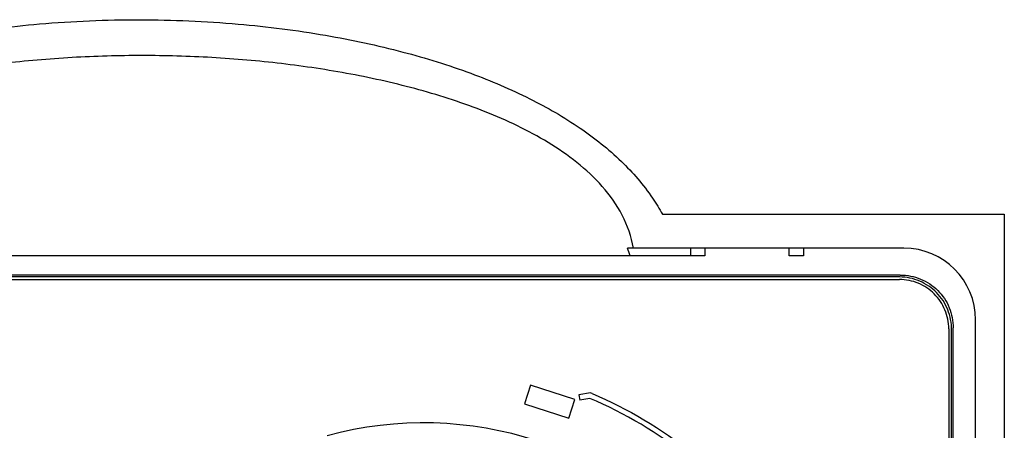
# Model space of a CAD drawing. Header units: millimetres. Extents: x -1 to 598, y -1 to 421.
# Tile 18 of 25: x 251 to 273, y 339 to 348. Entities that reach past the tile are written whole.
import ezdxf

# ---------------------------------------------------------------- set-up
doc = ezdxf.new("R2010")
doc.units = ezdxf.units.MM
doc.header["$LTSCALE"] = 32.67
doc.layers.get('0').update_dxf_attribs({"linetype": 'CONTINUOUS'})
for name, color, linetype in [('CHAMFERS', 7, 'CONTINUOUS'), ('DRAFTS', 7, 'CONTINUOUS'), ('ROUNDS', 7, 'CONTINUOUS')]:
    doc.layers.add(name, color=color, linetype=linetype)

msp = doc.modelspace()

# ---------------------------------------------------------------- linework, layer by layer
at = {"color": 7, "linetype": 'CONTINUOUS'}
for p, q in [((265.1043, 344.0736), (272.7323, 344.0736)), ((272.7323, 344.0736), (272.7323, 318.3536)), ((264.4568, 343.3136), (264.3265, 343.3136)), ((265.7323, 343.3136), (265.7323, 343.142)), ((266.0523, 343.3136), (266.0523, 343.142)), ((267.9323, 343.142), (267.9323, 343.3136)), ((268.2523, 343.3136), (268.2523, 343.142)), ((270.4109, 342.7136), (236.4938, 342.7136)), ((270.3756, 342.6726), (236.529, 342.6726)), ((271.5571, 320.9356), (271.5571, 341.4915)), ((271.5923, 320.8946), (271.5923, 341.5326)), ((262.164, 340.2571), (262.028, 339.8387)), ((263.1531, 339.9358), (262.164, 340.2571)), ((263.4983, 340.0854), (263.2379, 340.0395)), ((263.0171, 339.5173), (263.1531, 339.9358)), ((263.2379, 340.0395), (263.2587, 339.9213)), ((263.2379, 340.0369), (263.2587, 339.9187)), ((263.4843, 339.961), (263.2587, 339.9213)), ((263.4843, 339.9584), (263.2587, 339.9187)), ((263.2587, 339.9187), (263.2587, 339.9213)), ((263.4843, 339.9584), (263.4843, 339.961)), ((262.028, 339.8387), (263.0171, 339.5173))]:
    msp.add_line(p, q, dxfattribs=at)
for centre, radius, start, end in [((261.6249, 342.3617), 2.8644, 15.82251, 19.41002), ((270.3756, 341.4618), 1.2107, 88.93894, 89.99985), ((259.7341, 331.1278), 9.7163, 66.96398, 67.20607)]:
    msp.add_arc(centre, radius, start, end, dxfattribs=at)
for points, knots in [([(241.7203, 344.0736), (241.7881, 344.1962), (242.057, 344.6315), (242.6571, 345.3168), (243.5878, 346.0526), (244.7191, 346.7015), (246.0436, 347.2633), (247.5684, 347.7343), (249.3086, 348.1056), (251.2885, 348.3561), (253.4275, 348.4457), (255.5607, 348.3533), (257.5231, 348.1042), (259.2569, 347.7341), (260.7811, 347.2633), (262.1055, 346.7015), (263.2369, 346.0526), (264.1676, 345.3168), (264.7677, 344.6315), (265.0366, 344.1962), (265.1043, 344.0736)], [0, 0, 0, 0, 0.0141218, 0.0519055, 0.0951738, 0.1443557, 0.1998915, 0.2623367, 0.3324323, 0.4115796, 0.5010469, 0.5891916, 0.6676524, 0.7376677, 0.8001064, 0.8556415, 0.9048256, 0.9480959, 0.9858805, 1, 1, 1, 1]), ([(264.4568, 343.3136), (264.4131, 343.5695), (264.2402, 344.0702), (263.7826, 344.7107), (263.2062, 345.2422), (262.3451, 345.8301), (261.1636, 346.3893), (259.6778, 346.8728), (258.1538, 347.2176), (256.6093, 347.4498), (255.0534, 347.5842), (253.4923, 347.6282), (251.9313, 347.5842), (250.3753, 347.4498), (248.8308, 347.2176), (247.3069, 346.8728), (245.821, 346.3893), (244.6396, 345.8301), (243.7784, 345.2422), (243.202, 344.7107), (242.7444, 344.0702), (242.5715, 343.5695), (242.5279, 343.3136)], [0, 0, 0, 0, 0.0312014, 0.0624342, 0.0936937, 0.1249576, 0.1874326, 0.2499352, 0.3124467, 0.3749622, 0.4374801, 0.4999997, 0.5625197, 0.6250379, 0.6875534, 0.7500649, 0.8125675, 0.8750425, 0.9063064, 0.9375658, 0.9687986, 1, 1, 1, 1]), ([(271.5571, 341.4915), (271.5571, 341.6435), (271.4987, 341.9509), (271.2429, 342.3422), (270.8564, 342.6055), (270.5501, 342.6696), (270.398, 342.6724)], [0, 0, 0, 0, 0.2499781, 0.4999207, 0.7498998, 1, 1, 1, 1]), ([(270.4109, 342.7136), (270.5647, 342.7136), (270.8759, 342.6538), (271.2705, 342.392), (271.5325, 341.9975), (271.5923, 341.6864), (271.5923, 341.5326)], [0, 0, 0, 0, 0.2500593, 0.5000368, 0.7499839, 1, 1, 1, 1]), ([(269.2354, 332.0501), (269.1603, 332.9003), (268.7776, 334.5892), (267.5495, 336.8708), (265.7581, 338.7426), (264.2697, 339.6275), (263.4843, 339.961)], [0, 0, 0, 0, 0.2500003, 0.5000341, 0.750061, 1, 1, 1, 1]), ([(263.5362, 340.0694), (264.3305, 339.7316), (265.8357, 338.8358), (267.6475, 336.9421), (268.8901, 334.6343), (269.2781, 332.926), (269.3545, 332.066)], [0, 0, 0, 0, 0.2499309, 0.499967, 0.7500094, 1, 1, 1, 1])]:
    msp.add_open_spline(points, degree=3, knots=knots, dxfattribs=at)
at = {"layer": 'CHAMFERS', "color": 7, "linetype": 'CONTINUOUS'}
msp.add_arc((259.7723, 331.2136), 8.1999, 38.79584, 105.20408, dxfattribs=at)
at = {"layer": 'DRAFTS', "color": 7, "linetype": 'CONTINUOUS'}
for p, q in [((266.0523, 343.142), (241.8523, 343.142)), ((268.2523, 343.142), (267.9323, 343.142))]:
    msp.add_line(p, q, dxfattribs=at)
at = {"layer": 'ROUNDS', "color": 7, "linetype": 'CONTINUOUS'}
for p, q in [((270.4923, 343.3136), (264.4568, 343.3136)), ((236.5123, 342.6135), (270.3923, 342.6135)), ((272.0923, 320.7136), (272.0923, 341.7136)), ((271.4923, 341.5139), (271.4923, 320.9133))]:
    msp.add_line(p, q, dxfattribs=at)
msp.add_arc((270.4923, 341.7136), 1.6, 0, 90, dxfattribs=at)
msp.add_open_spline([(271.4923, 341.5139), (271.4923, 341.6569), (271.4351, 341.9461), (271.1903, 342.3116), (270.8246, 342.5562), (270.5354, 342.6135), (270.3923, 342.6135)], degree=3, knots=[0, 0, 0, 0, 0.2499681, 0.499943, 0.7499524, 1, 1, 1, 1], dxfattribs=at)

doc.saveas('drawing.dxf')
